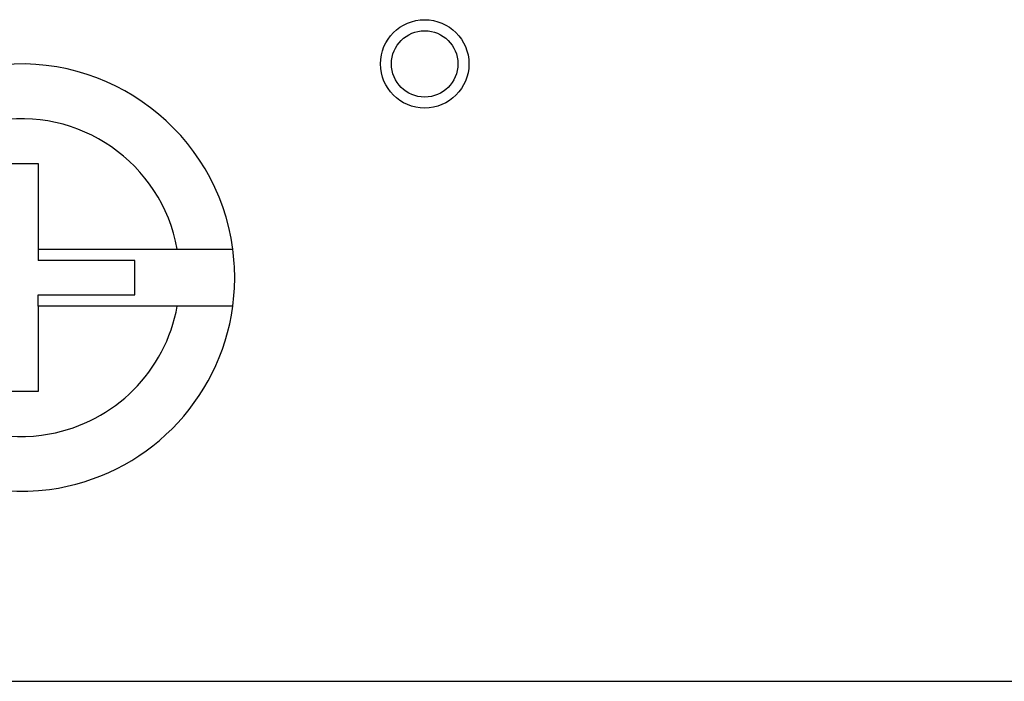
# Model space of a CAD drawing. Header units: inches. Extents: x -14 to 120, y 25 to 187.
# Tile 3 of 18: x 7 to 21, y 25 to 34. Entities that reach past the tile are written whole.
import ezdxf

# ---------------------------------------------------------------- set-up
doc = ezdxf.new("R2010")
doc.units = ezdxf.units.IN
doc.header["$MEASUREMENT"] = 0

# ---------------------------------------------------------------- blocks, each defined once
blk = doc.blocks.new('block 1378')
at = {"color": 7, "lineweight": 25}
blk.add_lwpolyline([(7.178, 30.045), (7.178, 28.785)], dxfattribs=at)
blk = doc.blocks.new('block 1379')
at = {"color": 7, "lineweight": 25}
blk.add_lwpolyline([(9.23, 30.045), (7.178, 30.045)], dxfattribs=at)
blk = doc.blocks.new('block 1380')
at = {"color": 7, "lineweight": 25}
blk.add_open_spline([(4.622, 30.045), (4.854, 28.773), (6.074, 27.929), (7.346, 28.161), (8.305, 28.336), (9.056, 29.087), (9.23, 30.045)], degree=3, knots=[0, 0, 0, 0, 1, 1, 1, 2, 2, 2, 2], dxfattribs=at)
blk = doc.blocks.new('block 1383')
at = {"color": 7, "lineweight": 25}
blk.add_lwpolyline([(7.178, 28.785), (6.674, 28.785)], dxfattribs=at)
blk = doc.blocks.new('block 1390')
at = {"color": 7, "lineweight": 25}
blk.add_lwpolyline([(7.178, 32.145), (7.178, 30.886)], dxfattribs=at)
blk = doc.blocks.new('block 1391')
at = {"color": 7, "lineweight": 25}
blk.add_lwpolyline([(6.674, 32.145), (7.178, 32.145)], dxfattribs=at)
blk = doc.blocks.new('block 1394')
at = {"color": 7, "lineweight": 25}
blk.add_open_spline([(9.23, 30.886), (8.999, 32.158), (7.779, 33.002), (6.506, 32.77), (5.547, 32.595), (4.797, 31.844), (4.622, 30.886)], degree=3, knots=[0, 0, 0, 0, 1, 1, 1, 2, 2, 2, 2], dxfattribs=at)
blk = doc.blocks.new('block 1395')
at = {"color": 7, "lineweight": 25}
blk.add_lwpolyline([(7.178, 30.886), (9.23, 30.886)], dxfattribs=at)
blk = doc.blocks.new('block 1417')
at = {"color": 7, "lineweight": 25}
blk.add_open_spline([(10.048, 30.886), (9.816, 32.61), (8.23, 33.819), (6.506, 33.587), (5.1, 33.398), (3.994, 32.292), (3.804, 30.886)], degree=3, knots=[0, 0, 0, 0, 1, 1, 1, 2, 2, 2, 2], dxfattribs=at)
blk = doc.blocks.new('block 1419')
at = {"color": 7, "lineweight": 25}
blk.add_open_spline([(9.23, 30.886), (9.257, 30.886), (9.284, 30.886), (9.311, 30.886), (9.338, 30.886), (9.364, 30.886), (9.39, 30.886), (9.417, 30.886), (9.443, 30.886), (9.469, 30.886), (9.495, 30.886), (9.521, 30.886), (9.546, 30.886), (9.572, 30.886), (9.596, 30.886), (9.62, 30.886), (9.645, 30.886), (9.669, 30.886), (9.692, 30.886), (9.715, 30.886), (9.738, 30.886), (9.759, 30.886), (9.781, 30.886), (9.802, 30.886), (9.821, 30.886), (9.85, 30.886), (9.876, 30.885), (9.899, 30.885), (9.923, 30.885), (9.944, 30.885), (9.962, 30.885), (9.981, 30.885), (9.996, 30.885), (10.009, 30.885), (10.022, 30.885), (10.032, 30.885), (10.038, 30.885), (10.044, 30.885), (10.046, 30.886), (10.048, 30.886)], degree=3, knots=[0, 0, 0, 0, 1, 1, 1, 2, 2, 2, 3, 3, 3, 4, 4, 4, 5, 5, 5, 6, 6, 6, 7, 7, 7, 8, 8, 8, 9, 9, 9, 10, 10, 10, 11, 11, 11, 12, 12, 12, 13, 13, 13, 13], dxfattribs=at)
blk = doc.blocks.new('block 1426')
at = {"color": 7, "lineweight": 25}
blk.add_open_spline([(3.804, 30.045), (4.036, 28.321), (5.622, 27.112), (7.346, 27.344), (8.753, 27.533), (9.859, 28.639), (10.048, 30.045)], degree=3, knots=[0, 0, 0, 0, 1, 1, 1, 2, 2, 2, 2], dxfattribs=at)
blk = doc.blocks.new('block 1427')
at = {"color": 7, "lineweight": 25}
blk.add_open_spline([(10.048, 30.045), (10.047, 30.045), (10.047, 30.045), (10.045, 30.045), (10.043, 30.045), (10.04, 30.045), (10.036, 30.045), (10.032, 30.045), (10.027, 30.045), (10.021, 30.045), (10.015, 30.045), (10.008, 30.045), (10, 30.045), (9.992, 30.045), (9.984, 30.045), (9.974, 30.045), (9.964, 30.045), (9.954, 30.045), (9.943, 30.045), (9.932, 30.045), (9.92, 30.045), (9.907, 30.045), (9.894, 30.045), (9.881, 30.045), (9.866, 30.045), (9.852, 30.045), (9.837, 30.045), (9.821, 30.045), (9.783, 30.045), (9.739, 30.045), (9.692, 30.045), (9.646, 30.045), (9.598, 30.045), (9.546, 30.045), (9.496, 30.045), (9.445, 30.045), (9.39, 30.045), (9.338, 30.045), (9.285, 30.045), (9.23, 30.045)], degree=3, knots=[0, 0, 0, 0, 1, 1, 1, 2, 2, 2, 3, 3, 3, 4, 4, 4, 5, 5, 5, 6, 6, 6, 7, 7, 7, 8, 8, 8, 9, 9, 9, 10, 10, 10, 11, 11, 11, 12, 12, 12, 13, 13, 13, 13], dxfattribs=at)
blk = doc.blocks.new('block 1446')
at = {"color": 7, "lineweight": 25}
blk.add_lwpolyline([(8.606, 30.213), (8.606, 30.718)], dxfattribs=at)
blk = doc.blocks.new('block 1447')
at = {"color": 7, "lineweight": 25}
blk.add_lwpolyline([(8.606, 30.718), (7.178, 30.718)], dxfattribs=at)
blk = doc.blocks.new('block 1448')
at = {"color": 7, "lineweight": 25}
blk.add_lwpolyline([(7.178, 30.213), (8.606, 30.213)], dxfattribs=at)
blk = doc.blocks.new('block 1449')
at = {"color": 7, "lineweight": 25}
blk.add_open_spline([(10.048, 30.045), (10.067, 30.185), (10.076, 30.325), (10.076, 30.465)], degree=3, dxfattribs=at)
blk = doc.blocks.new('block 1450')
at = {"color": 7, "lineweight": 25}
blk.add_open_spline([(10.076, 30.465), (10.076, 30.606), (10.067, 30.746), (10.048, 30.886)], degree=3, dxfattribs=at)
blk = doc.blocks.new('block 1451')
at = {"color": 7, "lineweight": 25}
blk.add_lwpolyline([(7.178, 30.045), (7.178, 30.213)], dxfattribs=at)
blk = doc.blocks.new('block 1452')
at = {"color": 7, "lineweight": 25}
blk.add_lwpolyline([(7.178, 30.886), (7.178, 30.718)], dxfattribs=at)
blk = doc.blocks.new('block 1476')
at = {"color": 7, "lineweight": 25}
blk.add_open_spline([(13.366, 33.616), (13.366, 33.886), (13.147, 34.105), (12.876, 34.105), (12.606, 34.105), (12.386, 33.886), (12.386, 33.616), (12.386, 33.345), (12.606, 33.126), (12.876, 33.126), (13.147, 33.126), (13.366, 33.345), (13.366, 33.616), (13.366, 33.616), (13.366, 33.616), (13.366, 33.616)], degree=3, knots=[0, 0, 0, 0, 1, 1, 1, 2, 2, 2, 3, 3, 3, 4, 4, 4, 5, 5, 5, 5], dxfattribs=at)
blk = doc.blocks.new('block 1477')
at = {"color": 7, "lineweight": 25}
blk.add_open_spline([(13.528, 33.616), (13.528, 33.976), (13.236, 34.267), (12.876, 34.267), (12.516, 34.267), (12.225, 33.976), (12.225, 33.616), (12.225, 33.256), (12.516, 32.964), (12.876, 32.964), (13.236, 32.964), (13.528, 33.256), (13.528, 33.616), (13.528, 33.616), (13.528, 33.616), (13.528, 33.616)], degree=3, knots=[0, 0, 0, 0, 1, 1, 1, 2, 2, 2, 3, 3, 3, 4, 4, 4, 5, 5, 5, 5], dxfattribs=at)
blk = doc.blocks.new('block 1486')
at = {"color": 7, "lineweight": 25}
blk.add_lwpolyline([(-1.898, 24.515), (107.451, 24.515)], dxfattribs=at)

msp = doc.modelspace()

# ---------------------------------------------------------------- block references
for name in ['block 1477', 'block 1476', 'block 1417', 'block 1394', 'block 1391', 'block 1390', 'block 1395', 'block 1452', 'block 1419', 'block 1450', 'block 1447', 'block 1446', 'block 1449', 'block 1448', 'block 1451', 'block 1426', 'block 1380', 'block 1378', 'block 1379', 'block 1427', 'block 1383', 'block 1486']:
    msp.add_blockref(name, (0, 0))

doc.saveas('drawing.dxf')
